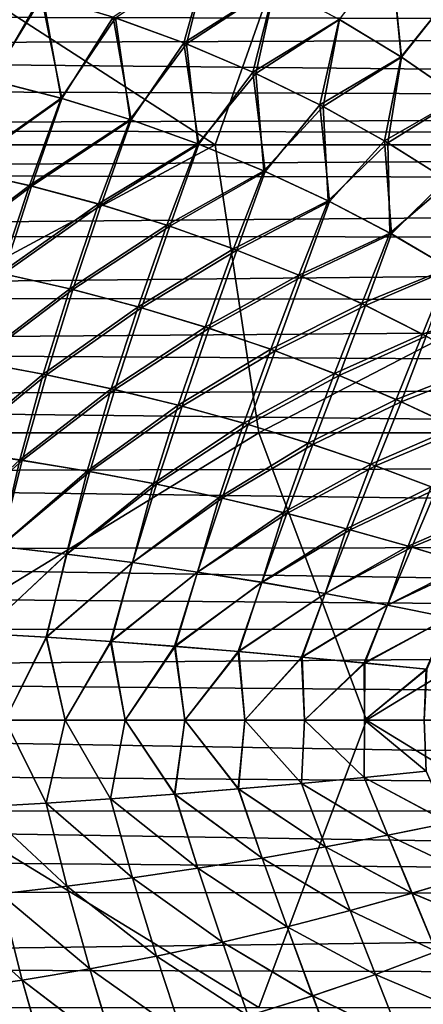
# Model space of a CAD drawing. Header units: metres. Extents: x -31 to 167, y -24 to 31.
# Tile 115 of 155: x 63.86 to 71.45, y -5.33 to 13.15. Entities that reach past the tile are written whole.
import ezdxf

# ---------------------------------------------------------------- set-up
doc = ezdxf.new("R2010")
doc.units = ezdxf.units.M
doc.layers.add('solid_12_381_042_XXX', color=7, linetype='CONTINUOUS')

msp = doc.modelspace()

# ---------------------------------------------------------------- linework, layer by layer
at = {"layer": 'solid_12_381_042_XXX'}
for points in [[(56.2705, 10.800641, 116.278313), (67.536873, 10.800508, 116.208984), (59.172516, 16.199553, 115.857765)], [(67.536873, 10.800508, 116.208984), (69.439514, 16.199318, 115.81546), (59.172516, 16.199553, 115.857765)], [(67.536873, 10.800508, 116.208984), (78.788315, 10.800213, 116.126556), (69.439514, 16.199318, 115.81546)], [(78.788315, 10.800213, 116.126556), (79.713585, 16.198879, 115.767853), (69.439514, 16.199318, 115.81546)], [(69.864388, 13.156092, 145.349167), (71.027763, 12.452061, 145.33078), (70.835564, 14.43382, 145.257874)], [(70.83551, 14.43459, 141.994476), (71.034798, 12.448155, 141.921677), (69.87101, 13.152975, 141.903275)], [(70.83551, 14.43459, 141.994476), (71.979385, 13.634799, 142.005844), (71.034798, 12.448155, 141.921677)], [(71.027763, 12.452061, 145.33078), (71.979469, 13.634007, 145.246506), (70.835564, 14.43382, 145.257874)], [(30.024618, 14.152139, 100.965179), (145.000717, 14.326185, 101.081863), (145.00174, 13.014167, 100.241463)], [(65.617485, 13.197625, 145.496918), (66.947395, 12.714425, 145.472809), (67.407593, 14.373111, 145.385071)], [(67.413139, 14.371388, 141.867355), (66.996071, 12.695802, 141.780441), (65.660133, 13.183908, 141.75618)], [(66.947395, 12.714425, 145.472809), (68.655579, 13.797507, 145.36731), (67.407593, 14.373111, 145.385071)], [(67.413139, 14.371388, 141.867355), (68.661705, 13.795121, 141.885117), (66.996071, 12.695802, 141.780441)], [(30.951422, 13.270651, 100.399101), (30.024618, 14.152139, 100.965179), (145.00174, 13.014167, 100.241463)], [(63.340229, 12.012026, 145.616776), (64.26284, 13.611017, 145.520126), (62.890648, 13.952839, 145.542328)], [(62.919903, 13.946903, 141.71048), (64.298981, 13.601561, 141.732819), (63.325657, 12.015941, 141.635269)], [(66.947395, 12.714425, 145.472809), (68.245529, 12.164645, 145.447998), (68.655579, 13.797507, 145.36731)], [(68.661705, 13.795121, 141.885117), (68.299614, 12.140534, 141.805405), (66.996071, 12.695802, 141.780441)], [(68.245529, 12.164645, 145.447998), (69.864388, 13.156092, 145.349167), (68.655579, 13.797507, 145.36731)], [(68.661705, 13.795121, 141.885117), (69.87101, 13.152975, 141.903275), (68.299614, 12.140534, 141.805405)], [(64.298981, 13.601561, 141.732819), (64.63916, 11.676363, 141.662399), (63.325657, 12.015941, 141.635269)], [(63.340229, 12.012026, 145.616776), (64.656487, 11.670963, 145.589569), (64.26284, 13.611017, 145.520126)], [(64.656487, 11.670963, 145.589569), (65.617485, 13.197625, 145.496918), (64.26284, 13.611017, 145.520126)], [(64.298981, 13.601561, 141.732819), (65.660133, 13.183908, 141.75618), (64.63916, 11.676363, 141.662399)], [(71.027763, 12.452061, 145.33078), (72.139458, 11.688613, 145.312271), (71.979469, 13.634007, 145.246506)], [(71.979385, 13.634799, 142.005844), (72.146797, 11.683866, 141.940201), (71.034798, 12.448155, 141.921677)], [(31.576788, 12.61931, 100.0047), (30.951422, 13.270651, 100.399101), (145.00174, 13.014167, 100.241463)], [(65.660133, 13.183908, 141.75618), (65.935242, 11.277705, 141.690567), (64.63916, 11.676363, 141.662399)], [(64.656487, 11.670963, 145.589569), (65.955162, 11.270588, 145.561325), (65.617485, 13.197625, 145.496918)], [(65.955162, 11.270588, 145.561325), (66.947395, 12.714425, 145.472809), (65.617485, 13.197625, 145.496918)], [(65.660133, 13.183908, 141.75618), (66.996071, 12.695802, 141.780441), (65.935242, 11.277705, 141.690567)], [(68.245529, 12.164645, 145.447998), (69.504799, 11.551567, 145.422653), (69.864388, 13.156092, 145.349167)], [(69.87101, 13.152975, 141.903275), (69.563599, 11.521438, 141.830887), (68.299614, 12.140534, 141.805405)], [(69.504799, 11.551567, 145.422653), (71.027763, 12.452061, 145.33078), (69.864388, 13.156092, 145.349167)], [(69.87101, 13.152975, 141.903275), (71.034798, 12.448155, 141.921677), (69.563599, 11.521438, 141.830887)], [(31.576788, 12.61931, 100.0047), (145.00174, 13.014167, 100.241463), (145.00322, 11.50598, 99.377716)], [(32.214603, 11.904685, 99.594887), (31.576788, 12.61931, 100.0047), (145.00322, 11.50598, 99.377716)], [(66.996071, 12.695802, 141.780441), (67.207581, 10.822547, 141.719589), (65.935242, 11.277705, 141.690567)], [(65.955162, 11.270588, 145.561325), (67.229897, 10.813504, 145.532227), (66.947395, 12.714425, 145.472809)], [(67.229897, 10.813504, 145.532227), (68.245529, 12.164645, 145.447998), (66.947395, 12.714425, 145.472809)], [(66.996071, 12.695802, 141.780441), (68.299614, 12.140534, 141.805405), (67.207581, 10.822547, 141.719589)], [(69.504799, 11.551567, 145.422653), (70.718163, 10.878471, 145.397003), (71.027763, 12.452061, 145.33078)], [(71.034798, 12.448155, 141.921677), (70.780846, 10.841845, 141.856689), (69.563599, 11.521438, 141.830887)], [(70.718163, 10.878471, 145.397003), (72.139458, 11.688613, 145.312271), (71.027763, 12.452061, 145.33078)], [(71.034798, 12.448155, 141.921677), (72.146797, 11.683866, 141.940201), (70.780846, 10.841845, 141.856689)], [(63.325657, 12.015941, 141.635269), (64.63916, 11.676363, 141.662399), (62.727345, 10.33487, 141.55481)], [(68.299614, 12.140534, 141.805405), (68.449875, 10.313593, 141.749283), (67.207581, 10.822547, 141.719589)], [(67.229897, 10.813504, 145.532227), (68.474335, 10.302433, 145.502457), (68.245529, 12.164645, 145.447998)], [(68.474335, 10.302433, 145.502457), (69.504799, 11.551567, 145.422653), (68.245529, 12.164645, 145.447998)], [(68.299614, 12.140534, 141.805405), (69.563599, 11.521438, 141.830887), (68.449875, 10.313593, 141.749283)], [(32.867771, 11.125128, 99.175835), (32.214603, 11.904685, 99.594887), (145.00322, 11.50598, 99.377716)], [(62.763775, 10.327017, 145.696671), (64.656487, 11.670963, 145.589569), (63.340229, 12.012026, 145.616776)], [(64.63916, 11.676363, 141.662399), (64.043053, 10.039385, 141.586182), (62.727345, 10.33487, 141.55481)], [(62.763775, 10.327017, 145.696671), (64.086426, 10.028274, 145.665085), (64.656487, 11.670963, 145.589569)], [(64.63916, 11.676363, 141.662399), (65.935242, 11.277705, 141.690567), (64.043053, 10.039385, 141.586182)], [(64.086426, 10.028274, 145.665085), (65.955162, 11.270588, 145.561325), (64.656487, 11.670963, 145.589569)], [(70.718163, 10.878471, 145.397003), (71.878555, 10.14864, 145.371201), (72.139458, 11.688613, 145.312271)], [(72.146797, 11.683866, 141.940201), (71.944183, 10.10509, 141.882629), (70.780846, 10.841845, 141.856689)], [(32.867771, 11.125128, 99.175835), (145.00322, 11.50598, 99.377716), (143.614212, 10.87923, 99.049805)], [(69.563599, 11.521438, 141.830887), (69.6558, 9.753545, 141.779434), (68.449875, 10.313593, 141.749283)], [(68.474335, 10.302433, 145.502457), (69.682114, 9.740096, 145.472214), (69.504799, 11.551567, 145.422653)], [(69.682114, 9.740096, 145.472214), (70.718163, 10.878471, 145.397003), (69.504799, 11.551567, 145.422653)], [(69.563599, 11.521438, 141.830887), (70.780846, 10.841845, 141.856689), (69.6558, 9.753545, 141.779434)], [(65.935242, 11.277705, 141.690567), (65.344841, 9.691369, 141.618759), (64.043053, 10.039385, 141.586182)], [(65.935242, 11.277705, 141.690567), (67.207581, 10.822547, 141.719589), (65.344841, 9.691369, 141.618759)], [(33.539204, 10.276634, 98.752991), (32.867771, 11.125128, 99.175835), (143.614212, 10.87923, 99.049805)], [(64.086426, 10.028274, 145.665085), (65.394798, 9.676486, 145.632294), (65.955162, 11.270588, 145.561325)], [(65.394798, 9.676486, 145.632294), (67.229897, 10.813504, 145.532227), (65.955162, 11.270588, 145.561325)], [(33.539204, 10.276634, 98.752991), (143.614212, 10.87923, 99.049805), (142.308578, 10.056041, 98.648941)], [(57.463551, 5.395054, 116.531799), (67.536873, 10.800508, 116.208984), (56.2705, 10.800641, 116.278313)], [(57.463551, 5.395054, 116.531799), (68.356819, 5.394984, 116.466179), (67.536873, 10.800508, 116.208984)], [(67.207581, 10.822547, 141.719589), (66.626541, 9.293184, 141.652313), (65.344841, 9.691369, 141.618759)], [(65.394798, 9.676486, 145.632294), (66.682617, 9.27407, 145.598511), (67.229897, 10.813504, 145.532227)], [(67.207581, 10.822547, 141.719589), (68.449875, 10.313593, 141.749283), (66.626541, 9.293184, 141.652313)], [(66.682617, 9.27407, 145.598511), (68.474335, 10.302433, 145.502457), (67.229897, 10.813504, 145.532227)], [(68.356819, 5.394984, 116.466179), (78.788315, 10.800213, 116.126556), (67.536873, 10.800508, 116.208984)], [(68.356819, 5.394984, 116.466179), (79.220627, 5.394838, 116.37236), (78.788315, 10.800213, 116.126556)], [(70.780846, 10.841845, 141.856689), (70.819031, 9.145107, 141.809875), (69.6558, 9.753545, 141.779434)], [(69.682114, 9.740096, 145.472214), (70.84687, 9.129215, 145.441711), (70.718163, 10.878471, 145.397003)], [(70.84687, 9.129215, 145.441711), (71.878555, 10.14864, 145.371201), (70.718163, 10.878471, 145.397003)], [(70.780846, 10.841845, 141.856689), (71.944183, 10.10509, 141.882629), (70.819031, 9.145107, 141.809875)], [(34.410034, 9.098486, 98.224548), (33.539204, 10.276634, 98.752991), (142.308578, 10.056041, 98.648941)], [(62.727345, 10.33487, 141.55481), (64.043053, 10.039385, 141.586182), (62.191353, 8.64244, 141.486084)], [(62.235168, 8.634521, 145.765106), (64.086426, 10.028274, 145.665085), (62.763775, 10.327017, 145.696671)], [(68.449875, 10.313593, 141.749283), (67.881989, 8.847288, 141.686661), (66.626541, 9.293184, 141.652313)], [(66.682617, 9.27407, 145.598511), (67.943626, 8.823524, 145.563934), (68.474335, 10.302433, 145.502457)], [(68.449875, 10.313593, 141.749283), (69.6558, 9.753545, 141.779434), (67.881989, 8.847288, 141.686661)], [(67.943626, 8.823524, 145.563934), (69.682114, 9.740096, 145.472214), (68.474335, 10.302433, 145.502457)], [(34.410034, 9.098486, 98.224548), (142.308578, 10.056041, 98.648941), (141.096863, 9.024458, 98.19384)], [(64.043053, 10.039385, 141.586182), (63.501938, 8.393014, 141.520844), (62.191353, 8.64244, 141.486084)], [(62.235168, 8.634521, 145.765106), (63.554214, 8.381734, 145.730057), (64.086426, 10.028274, 145.665085)], [(64.043053, 10.039385, 141.586182), (65.344841, 9.691369, 141.618759), (63.501938, 8.393014, 141.520844)], [(63.554214, 8.381734, 145.730057), (65.394798, 9.676486, 145.632294), (64.086426, 10.028274, 145.665085)], [(71.944183, 10.10509, 141.882629), (71.933487, 8.491129, 141.840378), (70.819031, 9.145107, 141.809875)], [(70.84687, 9.129215, 145.441711), (71.962502, 8.472675, 145.411133), (71.878555, 10.14864, 145.371201)], [(65.344841, 9.691369, 141.618759), (64.801804, 8.098304, 141.556931), (63.501938, 8.393014, 141.520844)], [(63.554214, 8.381734, 145.730057), (64.862167, 8.083131, 145.69368), (65.394798, 9.676486, 145.632294)], [(65.344841, 9.691369, 141.618759), (66.626541, 9.293184, 141.652313), (64.801804, 8.098304, 141.556931)], [(64.862167, 8.083131, 145.69368), (66.682617, 9.27407, 145.598511), (65.394798, 9.676486, 145.632294)], [(69.6558, 9.753545, 141.779434), (69.105026, 8.356136, 141.721588), (67.881989, 8.847288, 141.686661)], [(67.943626, 8.823524, 145.563934), (69.171547, 8.327346, 145.528793), (69.682114, 9.740096, 145.472214)], [(69.6558, 9.753545, 141.779434), (70.819031, 9.145107, 141.809875), (69.105026, 8.356136, 141.721588)], [(69.171547, 8.327346, 145.528793), (70.84687, 9.129215, 145.441711), (69.682114, 9.740096, 145.472214)], [(66.626541, 9.293184, 141.652313), (66.08519, 7.760398, 141.594116), (64.801804, 8.098304, 141.556931)], [(64.862167, 8.083131, 145.69368), (66.153145, 7.740858, 145.656189), (66.682617, 9.27407, 145.598511)], [(66.626541, 9.293184, 141.652313), (67.881989, 8.847288, 141.686661), (66.08519, 7.760398, 141.594116)], [(66.153145, 7.740858, 145.656189), (67.943626, 8.823524, 145.563934), (66.682617, 9.27407, 145.598511)], [(35.159969, 7.963207, 97.782082), (34.410034, 9.098486, 98.224548), (141.096863, 9.024458, 98.19384)], [(70.819031, 9.145107, 141.809875), (70.289482, 7.822187, 141.756866), (69.105026, 8.356136, 141.721588)], [(69.171547, 8.327346, 145.528793), (70.360115, 7.788034, 145.493301), (70.84687, 9.129215, 145.441711)], [(70.819031, 9.145107, 141.809875), (71.933487, 8.491129, 141.840378), (70.289482, 7.822187, 141.756866)], [(70.360115, 7.788034, 145.493301), (71.962502, 8.472675, 145.411133), (70.84687, 9.129215, 145.441711)], [(35.159969, 7.963207, 97.782082), (141.096863, 9.024458, 98.19384), (140.015442, 7.794255, 97.722054)], [(67.881989, 8.847288, 141.686661), (67.346321, 7.381459, 141.632202), (66.08519, 7.760398, 141.594116)], [(66.153145, 7.740858, 145.656189), (67.421249, 7.35712, 145.617813), (67.943626, 8.823524, 145.563934)], [(67.881989, 8.847288, 141.686661), (69.105026, 8.356136, 141.721588), (67.346321, 7.381459, 141.632202)], [(67.421249, 7.35712, 145.617813), (69.171547, 8.327346, 145.528793), (67.943626, 8.823524, 145.563934)], [(63.501938, 8.393014, 141.520844), (64.801804, 8.098304, 141.556931), (63.014629, 6.736317, 141.466187)], [(63.065231, 6.727396, 145.784653), (64.862167, 8.083131, 145.69368), (63.554214, 8.381734, 145.730057)], [(69.105026, 8.356136, 141.721588), (68.57943, 6.963647, 141.670975), (67.346321, 7.381459, 141.632202)], [(67.421249, 7.35712, 145.617813), (68.660614, 6.934119, 145.578751), (69.171547, 8.327346, 145.528793)], [(69.105026, 8.356136, 141.721588), (70.289482, 7.822187, 141.756866), (68.57943, 6.963647, 141.670975)], [(68.660614, 6.934119, 145.578751), (70.360115, 7.788034, 145.493301), (69.171547, 8.327346, 145.528793)], [(71.933487, 8.491129, 141.840378), (71.42952, 7.248108, 141.792297), (70.289482, 7.822187, 141.756866)], [(70.360115, 7.788034, 145.493301), (71.503479, 7.208351, 145.457672), (71.962502, 8.472675, 145.411133)], [(71.933487, 8.491129, 141.840378), (72.995064, 7.7958, 141.870789), (71.42952, 7.248108, 141.792297)], [(35.722015, 6.987936, 97.455101), (35.159969, 7.963207, 97.782082), (140.015442, 7.794255, 97.722054)], [(64.801804, 8.098304, 141.556931), (64.304626, 6.497322, 141.504837), (63.014629, 6.736317, 141.466187)], [(63.065231, 6.727396, 145.784653), (64.36319, 6.485295, 145.745682), (64.862167, 8.083131, 145.69368)], [(64.801804, 8.098304, 141.556931), (66.08519, 7.760398, 141.594116), (64.304626, 6.497322, 141.504837)], [(64.36319, 6.485295, 145.745682), (66.153145, 7.740858, 145.656189), (64.862167, 8.083131, 145.69368)], [(35.722015, 6.987936, 97.455101), (140.015442, 7.794255, 97.722054), (139.106308, 6.404825, 97.283112)], [(70.289482, 7.822187, 141.756866), (69.77874, 6.509122, 141.710205), (68.57943, 6.963647, 141.670975)], [(68.660614, 6.934119, 145.578751), (69.865334, 6.474061, 145.539215), (70.360115, 7.788034, 145.493301)], [(70.289482, 7.822187, 141.756866), (71.42952, 7.248108, 141.792297), (69.77874, 6.509122, 141.710205)], [(69.865334, 6.474061, 145.539215), (71.503479, 7.208351, 145.457672), (70.360115, 7.788034, 145.493301)], [(72.995064, 7.7958, 141.870789), (72.521446, 6.637959, 141.827698), (71.42952, 7.248108, 141.792297)], [(66.08519, 7.760398, 141.594116), (65.58168, 6.222723, 141.544693), (64.304626, 6.497322, 141.504837)], [(64.36319, 6.485295, 145.745682), (65.647804, 6.20721, 145.705521), (66.153145, 7.740858, 145.656189)], [(66.08519, 7.760398, 141.594116), (67.346321, 7.381459, 141.632202), (65.58168, 6.222723, 141.544693)], [(65.647804, 6.20721, 145.705521), (67.421249, 7.35712, 145.617813), (66.153145, 7.740858, 145.656189)], [(67.346321, 7.381459, 141.632202), (66.840675, 5.914336, 141.585556), (65.58168, 6.222723, 141.544693)], [(65.647804, 6.20721, 145.705521), (66.913849, 5.894991, 145.664337), (67.421249, 7.35712, 145.617813)], [(67.346321, 7.381459, 141.632202), (68.57943, 6.963647, 141.670975), (66.840675, 5.914336, 141.585556)], [(66.913849, 5.894991, 145.664337), (68.660614, 6.934119, 145.578751), (67.421249, 7.35712, 145.617813)], [(71.42952, 7.248108, 141.792297), (70.938904, 6.020311, 141.74971), (69.77874, 6.509122, 141.710205)], [(71.42952, 7.248108, 141.792297), (72.521446, 6.637959, 141.827698), (70.938904, 6.020311, 141.74971)], [(69.865334, 6.474061, 145.539215), (71.03006, 5.979492, 145.499435), (71.503479, 7.208351, 145.457672)], [(71.03006, 5.979492, 145.499435), (72.598, 6.592508, 145.422089), (71.503479, 7.208351, 145.457672)], [(36.18565, 6.05273, 97.187523), (35.722015, 6.987936, 97.455101), (139.106308, 6.404825, 97.283112)], [(68.57943, 6.963647, 141.670975), (68.076469, 5.573976, 141.627228), (66.840675, 5.914336, 141.585556)], [(66.913849, 5.894991, 145.664337), (68.15609, 5.55049, 145.62236), (68.660614, 6.934119, 145.578751)], [(68.57943, 6.963647, 141.670975), (69.77874, 6.509122, 141.710205), (68.076469, 5.573976, 141.627228)], [(68.15609, 5.55049, 145.62236), (69.865334, 6.474061, 145.539215), (68.660614, 6.934119, 145.578751)], [(63.014629, 6.736317, 141.466187), (64.304626, 6.497322, 141.504837), (62.590424, 5.066889, 141.422348)], [(62.627522, 5.061811, 145.828827), (64.36319, 6.485295, 145.745682), (63.065231, 6.727396, 145.784653)], [(64.304626, 6.497322, 141.504837), (63.863945, 4.885216, 141.462662), (62.590424, 5.066889, 141.422348)], [(62.627522, 5.061811, 145.828827), (63.906979, 4.878373, 145.788269), (64.36319, 6.485295, 145.745682)], [(64.304626, 6.497322, 141.504837), (65.58168, 6.222723, 141.544693), (63.863945, 4.885216, 141.462662)], [(63.906979, 4.878373, 145.788269), (65.647804, 6.20721, 145.705521), (64.36319, 6.485295, 145.745682)], [(69.77874, 6.509122, 141.710205), (69.283958, 5.203458, 141.669479), (68.076469, 5.573976, 141.627228)], [(68.15609, 5.55049, 145.62236), (69.369308, 5.175557, 145.579788), (69.865334, 6.474061, 145.539215)], [(69.77874, 6.509122, 141.710205), (70.938904, 6.020311, 141.74971), (69.283958, 5.203458, 141.669479)], [(69.369308, 5.175557, 145.579788), (71.03006, 5.979492, 145.499435), (69.865334, 6.474061, 145.539215)], [(72.521446, 6.637959, 141.827698), (72.056686, 5.500988, 141.789276), (70.938904, 6.020311, 141.74971)], [(71.03006, 5.979492, 145.499435), (72.151642, 5.454344, 145.459625), (72.598, 6.592508, 145.422089)], [(36.18565, 6.05273, 97.187523), (139.106308, 6.404825, 97.283112), (138.39119, 4.899745, 96.91835)], [(65.58168, 6.222723, 141.544693), (65.127922, 4.676054, 141.504272), (63.863945, 4.885216, 141.462662)], [(63.906979, 4.878373, 145.788269), (65.176651, 4.667227, 145.746414), (65.647804, 6.20721, 145.705521)], [(65.58168, 6.222723, 141.544693), (66.840675, 5.914336, 141.585556), (65.127922, 4.676054, 141.504272)], [(65.176651, 4.667227, 145.746414), (66.913849, 5.894991, 145.664337), (65.647804, 6.20721, 145.705521)], [(36.75058, 4.621576, 96.862976), (36.18565, 6.05273, 97.187523), (138.39119, 4.899745, 96.91835)], [(70.938904, 6.020311, 141.74971), (70.458481, 4.804891, 141.712143), (69.283958, 5.203458, 141.669479)], [(69.369308, 5.175557, 145.579788), (70.548882, 4.772412, 145.536819), (71.03006, 5.979492, 145.499435)], [(70.938904, 6.020311, 141.74971), (72.056686, 5.500988, 141.789276), (70.458481, 4.804891, 141.712143)], [(70.548882, 4.772412, 145.536819), (72.151642, 5.454344, 145.459625), (71.03006, 5.979492, 145.499435)], [(66.840675, 5.914336, 141.585556), (66.37812, 4.44083, 141.546967), (65.127922, 4.676054, 141.504272)], [(65.176651, 4.667227, 145.746414), (66.432243, 4.429824, 145.703461), (66.913849, 5.894991, 145.664337)], [(66.840675, 5.914336, 141.585556), (68.076469, 5.573976, 141.627228), (66.37812, 4.44083, 141.546967)], [(66.432243, 4.429824, 145.703461), (68.15609, 5.55049, 145.62236), (66.913849, 5.894991, 145.664337)], [(68.076469, 5.573976, 141.627228), (67.610298, 4.180972, 141.590607), (66.37812, 4.44083, 141.546967)], [(66.432243, 4.429824, 145.703461), (67.669456, 4.16761, 145.659576), (68.15609, 5.55049, 145.62236)], [(68.076469, 5.573976, 141.627228), (69.283958, 5.203458, 141.669479), (67.610298, 4.180972, 141.590607)], [(67.669456, 4.16761, 145.659576), (69.369308, 5.175557, 145.579788), (68.15609, 5.55049, 145.62236)], [(57.463551, 5.395054, 116.531799), (59.535713, -0.00001, 116.606232), (68.356819, 5.394984, 116.466179)], [(68.356819, 5.394984, 116.466179), (59.535713, -0.00001, 116.606232), (70.380463, -0.00001, 116.54451)], [(68.356819, 5.394984, 116.466179), (70.380463, -0.00001, 116.54451), (79.220627, 5.394838, 116.37236)], [(79.220627, 5.394838, 116.37236), (70.380463, -0.00001, 116.54451), (80.505203, -0.000007, 116.448769)], [(72.056686, 5.500988, 141.789276), (71.597343, 4.3816, 141.755035), (70.458481, 4.804891, 141.712143)], [(70.548882, 4.772412, 145.536819), (71.692146, 4.34451, 145.493652), (72.151642, 5.454344, 145.459625)], [(69.283958, 5.203458, 141.669479), (68.820221, 3.897906, 141.634995), (67.610298, 4.180972, 141.590607)], [(69.283958, 5.203458, 141.669479), (70.458481, 4.804891, 141.712143), (68.820221, 3.897906, 141.634995)], [(62.590424, 5.066889, 141.422348), (63.863945, 4.885216, 141.462662), (62.244324, 3.383375, 141.389725)], [(62.244888, 3.383192, 145.862579), (63.906979, 4.878373, 145.788269), (62.627522, 5.061811, 145.828827)], [(67.669456, 4.16761, 145.659576), (68.883995, 3.882035, 145.614944), (69.369308, 5.175557, 145.579788)], [(68.883995, 3.882035, 145.614944), (70.548882, 4.772412, 145.536819), (69.369308, 5.175557, 145.579788)], [(36.75058, 4.621576, 96.862976), (138.39119, 4.899745, 96.91835), (137.876968, 3.312529, 96.649773)], [(63.863945, 4.885216, 141.462662), (63.497154, 3.260182, 141.430878), (62.244324, 3.383375, 141.389725)], [(62.244888, 3.383192, 145.862579), (63.49781, 3.259983, 145.821411), (63.906979, 4.878373, 145.788269)], [(63.863945, 4.885216, 141.462662), (65.127922, 4.676054, 141.504272), (63.497154, 3.260182, 141.430878)], [(63.49781, 3.259983, 145.821411), (65.176651, 4.667227, 145.746414), (63.906979, 4.878373, 145.788269)], [(37.148029, 3.200509, 96.635056), (36.75058, 4.621576, 96.862976), (137.876968, 3.312529, 96.649773)], [(65.127922, 4.676054, 141.504272), (64.743637, 3.118081, 141.473389), (63.497154, 3.260182, 141.430878)], [(63.49781, 3.259983, 145.821411), (64.744385, 3.117867, 145.7789), (65.176651, 4.667227, 145.746414)], [(65.127922, 4.676054, 141.504272), (66.37812, 4.44083, 141.546967), (64.743637, 3.118081, 141.473389)], [(64.744385, 3.117867, 145.7789), (66.432243, 4.429824, 145.703461), (65.176651, 4.667227, 145.746414)], [(70.458481, 4.804891, 141.712143), (70.00415, 3.593361, 141.679977), (68.820221, 3.897906, 141.634995)], [(68.883995, 3.882035, 145.614944), (70.072136, 3.574898, 145.569717), (70.548882, 4.772412, 145.536819)], [(70.458481, 4.804891, 141.712143), (71.597343, 4.3816, 141.755035), (70.00415, 3.593361, 141.679977)], [(70.072136, 3.574898, 145.569717), (71.692146, 4.34451, 145.493652), (70.548882, 4.772412, 145.536819)], [(66.37812, 4.44083, 141.546967), (65.980659, 2.958077, 141.517105), (64.743637, 3.118081, 141.473389)], [(66.37812, 4.44083, 141.546967), (67.610298, 4.180972, 141.590607), (65.980659, 2.958077, 141.517105)], [(64.744385, 3.117867, 145.7789), (65.981491, 2.957844, 145.735184), (66.432243, 4.429824, 145.703461)], [(65.981491, 2.957844, 145.735184), (67.669456, 4.16761, 145.659576), (66.432243, 4.429824, 145.703461)], [(71.597343, 4.3816, 141.755035), (71.159973, 3.270065, 141.725372), (70.00415, 3.593361, 141.679977)], [(70.072136, 3.574898, 145.569717), (71.231789, 3.249, 145.524078), (71.692146, 4.34451, 145.493652)], [(71.597343, 4.3816, 141.755035), (72.698334, 3.937222, 141.797958), (71.159973, 3.270065, 141.725372)], [(71.231789, 3.249, 145.524078), (72.79686, 3.895556, 145.450455), (71.692146, 4.34451, 145.493652)], [(67.610298, 4.180972, 141.590607), (67.205116, 2.781173, 141.56189), (65.980659, 2.958077, 141.517105)], [(65.981491, 2.957844, 145.735184), (67.206032, 2.78092, 145.690384), (67.669456, 4.16761, 145.659576)], [(67.610298, 4.180972, 141.590607), (68.820221, 3.897906, 141.634995), (67.205116, 2.781173, 141.56189)], [(67.206032, 2.78092, 145.690384), (68.883995, 3.882035, 145.614944), (67.669456, 4.16761, 145.659576)], [(68.820221, 3.897906, 141.634995), (68.413887, 2.58837, 141.60762), (67.205116, 2.781173, 141.56189)], [(67.206032, 2.78092, 145.690384), (68.414886, 2.588097, 145.644653), (68.883995, 3.882035, 145.614944)], [(68.820221, 3.897906, 141.634995), (70.00415, 3.593361, 141.679977), (68.413887, 2.58837, 141.60762)], [(68.414886, 2.588097, 145.644653), (70.072136, 3.574898, 145.569717), (68.883995, 3.882035, 145.614944)], [(72.698334, 3.937222, 141.797958), (72.285919, 2.930958, 141.771042), (71.159973, 3.270065, 141.725372)], [(71.231789, 3.249, 145.524078), (72.361168, 2.907326, 145.478165), (72.79686, 3.895556, 145.450455)], [(70.00415, 3.593361, 141.679977), (69.60434, 2.380952, 141.65416), (68.413887, 2.58837, 141.60762)], [(68.414886, 2.588097, 145.644653), (69.605415, 2.380659, 145.598114), (70.072136, 3.574898, 145.569717)], [(70.00415, 3.593361, 141.679977), (71.159973, 3.270065, 141.725372), (69.60434, 2.380952, 141.65416)], [(69.605415, 2.380659, 145.598114), (71.231789, 3.249, 145.524078), (70.072136, 3.574898, 145.569717)], [(37.148029, 3.200509, 96.635056), (137.876968, 3.312529, 96.649773), (137.566803, 1.670365, 96.48613)], [(37.292912, 2.465328, 96.55143), (37.148029, 3.200509, 96.635056), (137.566803, 1.670365, 96.48613)], [(63.140678, 1.62854, 145.845047), (64.744385, 3.117867, 145.7789), (63.49781, 3.259983, 145.821411)], [(63.497154, 3.260182, 141.430878), (64.743637, 3.118081, 141.473389), (63.148628, 1.628168, 141.407547)], [(71.159973, 3.270065, 141.725372), (70.775017, 2.160923, 141.701385), (69.60434, 2.380952, 141.65416)], [(69.605415, 2.380659, 145.598114), (70.776161, 2.160609, 145.550888), (71.231789, 3.249, 145.524078)], [(71.159973, 3.270065, 141.725372), (72.285919, 2.930958, 141.771042), (70.775017, 2.160923, 141.701385)], [(70.776161, 2.160609, 145.550888), (72.361168, 2.907326, 145.478165), (71.231789, 3.249, 145.524078)], [(63.140678, 1.62854, 145.845047), (64.356575, 1.557095, 145.802856), (64.744385, 3.117867, 145.7789)], [(64.743637, 3.118081, 141.473389), (64.365631, 1.556588, 141.449783), (63.148628, 1.628168, 141.407547)], [(64.356575, 1.557095, 145.802856), (65.981491, 2.957844, 145.735184), (64.744385, 3.117867, 145.7789)], [(64.356575, 1.557095, 145.802856), (65.567711, 1.476534, 145.759369), (65.981491, 2.957844, 145.735184)], [(64.743637, 3.118081, 141.473389), (65.980659, 2.958077, 141.517105), (64.365631, 1.556588, 141.449783)], [(65.980659, 2.958077, 141.517105), (65.57785, 1.475878, 141.493317), (64.365631, 1.556588, 141.449783)], [(65.567711, 1.476534, 145.759369), (67.206032, 2.78092, 145.690384), (65.981491, 2.957844, 145.735184)], [(65.980659, 2.958077, 141.517105), (67.205116, 2.781173, 141.56189), (65.57785, 1.475878, 141.493317)], [(65.567711, 1.476534, 145.759369), (66.772408, 1.387373, 145.714661), (67.206032, 2.78092, 145.690384)], [(67.205116, 2.781173, 141.56189), (66.783607, 1.386558, 141.538071), (65.57785, 1.475878, 141.493317)], [(66.772408, 1.387373, 145.714661), (68.414886, 2.588097, 145.644653), (67.206032, 2.78092, 145.690384)], [(67.205116, 2.781173, 141.56189), (68.413887, 2.58837, 141.60762), (66.783607, 1.386558, 141.538071)], [(72.285919, 2.930958, 141.771042), (71.924637, 1.930398, 141.749176), (70.775017, 2.160923, 141.701385)], [(70.776161, 2.160609, 145.550888), (71.92585, 1.930066, 145.503082), (72.361168, 2.907326, 145.478165)], [(66.772408, 1.387373, 145.714661), (67.968994, 1.290133, 145.668793), (68.414886, 2.588097, 145.644653)], [(68.413887, 2.58837, 141.60762), (67.981216, 1.289146, 141.584), (66.783607, 1.386558, 141.538071)], [(67.968994, 1.290133, 145.668793), (69.605415, 2.380659, 145.598114), (68.414886, 2.588097, 145.644653)], [(68.413887, 2.58837, 141.60762), (69.60434, 2.380952, 141.65416), (67.981216, 1.289146, 141.584)], [(37.399559, 1.722439, 96.489632), (37.292912, 2.465328, 96.55143), (137.566803, 1.670365, 96.48613)], [(67.968994, 1.290133, 145.668793), (69.156067, 1.185494, 145.621857), (69.605415, 2.380659, 145.598114)], [(69.60434, 2.380952, 141.65416), (69.169296, 1.184333, 141.630997), (67.981216, 1.289146, 141.584)], [(69.156067, 1.185494, 145.621857), (70.776161, 2.160609, 145.550888), (69.605415, 2.380659, 145.598114)], [(69.60434, 2.380952, 141.65416), (70.775017, 2.160923, 141.701385), (69.169296, 1.184333, 141.630997)], [(69.156067, 1.185494, 145.621857), (70.33287, 1.074523, 145.573898), (70.776161, 2.160609, 145.550888)], [(70.775017, 2.160923, 141.701385), (70.347076, 1.073187, 141.679001), (69.169296, 1.184333, 141.630997)], [(70.33287, 1.074523, 145.573898), (71.92585, 1.930066, 145.503082), (70.776161, 2.160609, 145.550888)], [(70.775017, 2.160923, 141.701385), (71.924637, 1.930398, 141.749176), (70.347076, 1.073187, 141.679001)], [(70.33287, 1.074523, 145.573898), (71.498749, 0.958339, 145.524994), (71.92585, 1.930066, 145.503082)], [(71.924637, 1.930398, 141.749176), (71.513885, 0.956832, 141.727966), (70.347076, 1.073187, 141.679001)], [(37.475029, 0.861589, 96.445824), (37.399559, 1.722439, 96.489632), (137.566803, 1.670365, 96.48613)], [(37.475029, 0.861589, 96.445824), (137.566803, 1.670365, 96.48613), (137.463043, 0, 96.431297)], [(63.140678, 1.62854, 145.845047), (63.591537, 0.000003, 145.833145), (64.356575, 1.557095, 145.802856)], [(63.148628, 1.628168, 141.407547), (64.365631, 1.556588, 141.449783), (63.591572, 0.000003, 141.419159)], [(64.356575, 1.557095, 145.802856), (63.591537, 0.000003, 145.833145), (64.716438, 0.000002, 145.793304)], [(64.365631, 1.556588, 141.449783), (64.716476, 0.000002, 141.459015), (63.591572, 0.000003, 141.419159)], [(64.356575, 1.557095, 145.802856), (64.716438, 0.000002, 145.793304), (65.567711, 1.476534, 145.759369)], [(64.365631, 1.556588, 141.449783), (65.57785, 1.475878, 141.493317), (64.716476, 0.000002, 141.459015)], [(65.567711, 1.476534, 145.759369), (64.716438, 0.000002, 145.793304), (65.841301, 0.000002, 145.752182)], [(65.57785, 1.475878, 141.493317), (65.841339, 0.000002, 141.500137), (64.716476, 0.000002, 141.459015)], [(65.567711, 1.476534, 145.759369), (65.841301, 0.000002, 145.752182), (66.772408, 1.387373, 145.714661)], [(65.57785, 1.475878, 141.493317), (66.783607, 1.386558, 141.538071), (65.841339, 0.000002, 141.500137)], [(66.772408, 1.387373, 145.714661), (65.841301, 0.000002, 145.752182), (66.966118, 0.000002, 145.709793)], [(66.783607, 1.386558, 141.538071), (66.966164, 0.000002, 141.542526), (65.841339, 0.000002, 141.500137)], [(66.772408, 1.387373, 145.714661), (66.966118, 0.000002, 145.709793), (67.968994, 1.290133, 145.668793)], [(66.783607, 1.386558, 141.538071), (67.981216, 1.289146, 141.584), (66.966164, 0.000002, 141.542526)], [(67.968994, 1.290133, 145.668793), (66.966118, 0.000002, 145.709793), (68.090889, 0.000002, 145.666153)], [(67.981216, 1.289146, 141.584), (68.090935, 0.000002, 141.586166), (66.966164, 0.000002, 141.542526)], [(67.968994, 1.290133, 145.668793), (68.090889, 0.000002, 145.666153), (69.156067, 1.185494, 145.621857)], [(67.981216, 1.289146, 141.584), (69.169296, 1.184333, 141.630997), (68.090935, 0.000002, 141.586166)], [(69.156067, 1.185494, 145.621857), (68.090889, 0.000002, 145.666153), (69.215599, 0.000002, 145.621231)], [(69.169296, 1.184333, 141.630997), (69.215652, 0.000002, 141.631088), (68.090935, 0.000002, 141.586166)], [(69.156067, 1.185494, 145.621857), (69.215599, 0.000002, 145.621231), (70.33287, 1.074523, 145.573898)], [(69.169296, 1.184333, 141.630997), (70.347076, 1.073187, 141.679001), (69.215652, 0.000002, 141.631088)], [(70.33287, 1.074523, 145.573898), (69.215599, 0.000002, 145.621231), (70.340263, 0.000002, 145.575058)], [(70.347076, 1.073187, 141.679001), (70.340324, 0.000002, 141.677261), (69.215652, 0.000002, 141.631088)], [(70.33287, 1.074523, 145.573898), (70.340263, 0.000002, 145.575058), (71.498749, 0.958339, 145.524994)], [(71.498749, 0.958339, 145.524994), (70.340263, 0.000002, 145.575058), (71.464867, 0.000001, 145.527603)], [(70.347076, 1.073187, 141.679001), (71.513885, 0.956832, 141.727966), (70.340324, 0.000002, 141.677261)], [(71.513885, 0.956832, 141.727966), (71.464928, 0.000001, 141.724716), (70.340324, 0.000002, 141.677261)], [(37.49995, 0, 96.431297), (37.475029, 0.861589, 96.445824), (137.463043, 0, 96.431297)], [(37.475021, -0.861862, 96.445831), (37.49995, 0, 96.431297), (137.56694, -1.671417, 96.486198)], [(137.56694, -1.671417, 96.486198), (37.49995, 0, 96.431297), (137.463043, 0, 96.431297)], [(63.591572, 0.000003, 141.419159), (64.357689, -1.557022, 141.449493), (63.141651, -1.628483, 141.407303)], [(63.591537, 0.000003, 145.833145), (63.141808, -1.628475, 145.845001), (64.357864, -1.557012, 145.802811)], [(64.716438, 0.000002, 145.793304), (63.591537, 0.000003, 145.833145), (64.357864, -1.557012, 145.802811)], [(63.591572, 0.000003, 141.419159), (64.716476, 0.000002, 141.459015), (64.357689, -1.557022, 141.449493)], [(64.716476, 0.000002, 141.459015), (65.568954, -1.476443, 141.492981), (64.357689, -1.557022, 141.449493)], [(64.716438, 0.000002, 145.793304), (64.357864, -1.557012, 145.802811), (65.569153, -1.47643, 145.759323)], [(65.841301, 0.000002, 145.752182), (64.716438, 0.000002, 145.793304), (65.569153, -1.47643, 145.759323)], [(64.716476, 0.000002, 141.459015), (65.841339, 0.000002, 141.500137), (65.568954, -1.476443, 141.492981)], [(65.841339, 0.000002, 141.500137), (66.773781, -1.387263, 141.537704), (65.568954, -1.476443, 141.492981)], [(65.841301, 0.000002, 145.752182), (65.569153, -1.47643, 145.759323), (66.773994, -1.387247, 145.7146)], [(66.966118, 0.000002, 145.709793), (65.841301, 0.000002, 145.752182), (66.773994, -1.387247, 145.7146)], [(65.841339, 0.000002, 141.500137), (66.966164, 0.000002, 141.542526), (66.773781, -1.387263, 141.537704)], [(66.966164, 0.000002, 141.542526), (67.97049, -1.290002, 141.583572), (66.773781, -1.387263, 141.537704)], [(66.966118, 0.000002, 145.709793), (66.773994, -1.387247, 145.7146), (67.970726, -1.289983, 145.668732)], [(68.090889, 0.000002, 145.666153), (66.966118, 0.000002, 145.709793), (67.970726, -1.289983, 145.668732)], [(66.966164, 0.000002, 141.542526), (68.090935, 0.000002, 141.586166), (67.97049, -1.290002, 141.583572)], [(68.090935, 0.000002, 141.586166), (69.157684, -1.185343, 141.630524), (67.97049, -1.290002, 141.583572)], [(68.090889, 0.000002, 145.666153), (67.970726, -1.289983, 145.668732), (69.157944, -1.18532, 145.62178)], [(69.215599, 0.000002, 145.621231), (68.090889, 0.000002, 145.666153), (69.157944, -1.18532, 145.62178)], [(68.090935, 0.000002, 141.586166), (69.215652, 0.000002, 141.631088), (69.157684, -1.185343, 141.630524)], [(69.215652, 0.000002, 141.631088), (70.334618, -1.074352, 141.678497), (69.157684, -1.185343, 141.630524)], [(69.215599, 0.000002, 145.621231), (69.157944, -1.18532, 145.62178), (70.334892, -1.074325, 145.573822)], [(70.340263, 0.000002, 145.575058), (69.215599, 0.000002, 145.621231), (70.334892, -1.074325, 145.573822)], [(69.215652, 0.000002, 141.631088), (70.340324, 0.000002, 141.677261), (70.334618, -1.074352, 141.678497)], [(70.340324, 0.000002, 141.677261), (71.500603, -0.958147, 141.727402), (70.334618, -1.074352, 141.678497)], [(70.340263, 0.000002, 145.575058), (70.334892, -1.074325, 145.573822), (71.5009, -0.958117, 145.524902)], [(71.464867, 0.000001, 145.527603), (70.340263, 0.000002, 145.575058), (71.5009, -0.958117, 145.524902)], [(70.340324, 0.000002, 141.677261), (71.464928, 0.000001, 141.724716), (71.500603, -0.958147, 141.727402)], [(57.463856, -5.394969, 116.531799), (68.357224, -5.394898, 116.466179), (59.535713, -0.00001, 116.606232)], [(68.357224, -5.394898, 116.466179), (70.380463, -0.00001, 116.54451), (59.535713, -0.00001, 116.606232)], [(68.357224, -5.394898, 116.466179), (79.221123, -5.394753, 116.37236), (70.380463, -0.00001, 116.54451)], [(79.221123, -5.394753, 116.37236), (80.505203, -0.000007, 116.448769), (70.380463, -0.00001, 116.54451)], [(37.399574, -1.722441, 96.489632), (37.475021, -0.861862, 96.445831), (137.56694, -1.671417, 96.486198)], [(69.157684, -1.185343, 141.630524), (70.334618, -1.074352, 141.678497), (70.779648, -2.15993, 141.701584)], [(70.334892, -1.074325, 145.573822), (69.157944, -1.18532, 145.62178), (70.780197, -2.159824, 145.55072)], [(70.334618, -1.074352, 141.678497), (71.500603, -0.958147, 141.727402), (71.929535, -1.929303, 141.74939)], [(70.334618, -1.074352, 141.678497), (71.929535, -1.929303, 141.74939), (70.779648, -2.15993, 141.701584)], [(71.5009, -0.958117, 145.524902), (70.334892, -1.074325, 145.573822), (71.930115, -1.929184, 145.502899)], [(70.334892, -1.074325, 145.573822), (70.780197, -2.159824, 145.55072), (71.930115, -1.929184, 145.502899)], [(66.773781, -1.387263, 141.537704), (67.97049, -1.290002, 141.583572), (68.417938, -2.587586, 141.607773)], [(67.970726, -1.289983, 145.668732), (66.773994, -1.387247, 145.7146), (68.418419, -2.587507, 145.644516)], [(67.97049, -1.290002, 141.583572), (69.157684, -1.185343, 141.630524), (69.608688, -2.380064, 141.654327)], [(67.97049, -1.290002, 141.583572), (69.608688, -2.380064, 141.654327), (68.417938, -2.587586, 141.607773)], [(69.157944, -1.18532, 145.62178), (67.970726, -1.289983, 145.668732), (69.609207, -2.379971, 145.597961)], [(67.970726, -1.289983, 145.668732), (68.418419, -2.587507, 145.644516), (69.609207, -2.379971, 145.597961)], [(69.157684, -1.185343, 141.630524), (70.779648, -2.15993, 141.701584), (69.608688, -2.380064, 141.654327)], [(69.157944, -1.18532, 145.62178), (69.609207, -2.379971, 145.597961), (70.780197, -2.159824, 145.55072)], [(64.357689, -1.557022, 141.449493), (65.568954, -1.476443, 141.492981), (65.984047, -2.957492, 141.517227)], [(65.569153, -1.47643, 145.759323), (64.357864, -1.557012, 145.802811), (65.984459, -2.957438, 145.735077)], [(65.568954, -1.476443, 141.492981), (66.773781, -1.387263, 141.537704), (67.208839, -2.780491, 141.562027)], [(65.568954, -1.476443, 141.492981), (67.208839, -2.780491, 141.562027), (65.984047, -2.957492, 141.517227)], [(66.773994, -1.387247, 145.7146), (65.569153, -1.47643, 145.759323), (67.20929, -2.780424, 145.690262)], [(65.569153, -1.47643, 145.759323), (65.984459, -2.957438, 145.735077), (67.20929, -2.780424, 145.690262)], [(66.773781, -1.387263, 141.537704), (68.417938, -2.587586, 141.607773), (67.208839, -2.780491, 141.562027)], [(66.773994, -1.387247, 145.7146), (67.20929, -2.780424, 145.690262), (68.418419, -2.587507, 145.644516)], [(63.141651, -1.628483, 141.407303), (64.357689, -1.557022, 141.449493), (64.746674, -3.117585, 141.473495)], [(63.141651, -1.628483, 141.407303), (64.746674, -3.117585, 141.473495), (63.499828, -3.259766, 141.430969)], [(64.357864, -1.557012, 145.802811), (63.141808, -1.628475, 145.845001), (64.74704, -3.117542, 145.778809)], [(63.141808, -1.628475, 145.845001), (63.500149, -3.259733, 145.821335), (64.74704, -3.117542, 145.778809)], [(64.357689, -1.557022, 141.449493), (65.984047, -2.957492, 141.517227), (64.746674, -3.117585, 141.473495)], [(64.357864, -1.557012, 145.802811), (64.74704, -3.117542, 145.778809), (65.984459, -2.957438, 145.735077)], [(37.292881, -2.465245, 96.551422), (37.399574, -1.722441, 96.489632), (137.877472, -3.314482, 96.65004)], [(37.399574, -1.722441, 96.489632), (137.56694, -1.671417, 96.486198), (137.877472, -3.314482, 96.65004)], [(70.779648, -2.15993, 141.701584), (71.929535, -1.929303, 141.74939), (72.363998, -2.906439, 141.774261)], [(71.930115, -1.929184, 145.502899), (70.780197, -2.159824, 145.55072), (72.363708, -2.90653, 145.478058)], [(69.608688, -2.380064, 141.654327), (70.779648, -2.15993, 141.701584), (71.234489, -3.24821, 141.728348)], [(70.780197, -2.159824, 145.55072), (69.609207, -2.379971, 145.597961), (71.234222, -3.248291, 145.523972)], [(70.779648, -2.15993, 141.701584), (72.363998, -2.906439, 141.774261), (71.234489, -3.24821, 141.728348)], [(70.780197, -2.159824, 145.55072), (71.234222, -3.248291, 145.523972), (72.363708, -2.90653, 145.478058)], [(68.417938, -2.587586, 141.607773), (69.608688, -2.380064, 141.654327), (70.074692, -3.574206, 141.682693)], [(69.609207, -2.379971, 145.597961), (68.418419, -2.587507, 145.644516), (70.074432, -3.574277, 145.569626)], [(69.608688, -2.380064, 141.654327), (71.234489, -3.24821, 141.728348), (70.074692, -3.574206, 141.682693)], [(69.609207, -2.379971, 145.597961), (70.074432, -3.574277, 145.569626), (71.234222, -3.248291, 145.523972)], [(37.148018, -3.200506, 96.635056), (37.292881, -2.465245, 96.551422), (137.877472, -3.314482, 96.65004)], [(67.208839, -2.780491, 141.562027), (68.417938, -2.587586, 141.607773), (68.886391, -3.881441, 141.637466)], [(68.418419, -2.587507, 145.644516), (67.20929, -2.780424, 145.690262), (68.886154, -3.881503, 145.614853)], [(68.417938, -2.587586, 141.607773), (70.074692, -3.574206, 141.682693), (68.886391, -3.881441, 141.637466)], [(68.418419, -2.587507, 145.644516), (68.886154, -3.881503, 145.614853), (70.074432, -3.574277, 145.569626)], [(64.746674, -3.117585, 141.473495), (65.984047, -2.957492, 141.517227), (66.434273, -4.429414, 141.54892)], [(65.984459, -2.957438, 145.735077), (64.74704, -3.117542, 145.778809), (66.434067, -4.429457, 145.7034)], [(65.984047, -2.957492, 141.517227), (67.208839, -2.780491, 141.562027), (67.671677, -4.167111, 141.592819)], [(65.984047, -2.957492, 141.517227), (67.671677, -4.167111, 141.592819), (66.434273, -4.429414, 141.54892)], [(67.20929, -2.780424, 145.690262), (65.984459, -2.957438, 145.735077), (67.671455, -4.167163, 145.6595)], [(65.984459, -2.957438, 145.735077), (66.434067, -4.429457, 145.7034), (67.671455, -4.167163, 145.6595)], [(67.208839, -2.780491, 141.562027), (68.886391, -3.881441, 141.637466), (67.671677, -4.167111, 141.592819)], [(67.20929, -2.780424, 145.690262), (67.671455, -4.167163, 145.6595), (68.886154, -3.881503, 145.614853)], [(72.363708, -2.90653, 145.478058), (71.234222, -3.248291, 145.523972), (72.795303, -3.896217, 145.450516)], [(71.234489, -3.24821, 141.728348), (72.363998, -2.906439, 141.774261), (72.794289, -3.89664, 141.801773)], [(63.499828, -3.259766, 141.430969), (64.746674, -3.117585, 141.473495), (65.178482, -4.6669, 141.505966)], [(64.74704, -3.117542, 145.778809), (63.500149, -3.259733, 145.821335), (65.178299, -4.666935, 145.746368)], [(64.746674, -3.117585, 141.473495), (66.434273, -4.429414, 141.54892), (65.178482, -4.6669, 141.505966)], [(64.74704, -3.117542, 145.778809), (65.178299, -4.666935, 145.746368), (66.434067, -4.429457, 145.7034)], [(36.750622, -4.621458, 96.862953), (37.148018, -3.200506, 96.635056), (137.877472, -3.314482, 96.65004)], [(36.750622, -4.621458, 96.862953), (137.877472, -3.314482, 96.65004), (138.392242, -4.902415, 96.9189)], [(62.246624, -3.383032, 141.389786), (63.499828, -3.259766, 141.430969), (63.908596, -4.87812, 141.464111)], [(63.500149, -3.259733, 145.821335), (62.246899, -3.383008, 145.862518), (63.908432, -4.878148, 145.788223)], [(63.499828, -3.259766, 141.430969), (65.178482, -4.6669, 141.505966), (63.908596, -4.87812, 141.464111)], [(63.500149, -3.259733, 145.821335), (63.908432, -4.878148, 145.788223), (65.178299, -4.666935, 145.746368)], [(71.234222, -3.248291, 145.523972), (70.074432, -3.574277, 145.569626), (71.690643, -4.345098, 145.493698)], [(70.074692, -3.574206, 141.682693), (71.234489, -3.24821, 141.728348), (71.689674, -4.345474, 141.758575)], [(71.234222, -3.248291, 145.523972), (71.690643, -4.345098, 145.493698), (72.795303, -3.896217, 145.450516)], [(71.234489, -3.24821, 141.728348), (72.794289, -3.89664, 141.801773), (71.689674, -4.345474, 141.758575)], [(62.246624, -3.383032, 141.389786), (63.908596, -4.87812, 141.464111), (62.628914, -5.061625, 141.423538)], [(62.246899, -3.383008, 145.862518), (62.628777, -5.061646, 145.828781), (63.908432, -4.878148, 145.788223)], [(70.074432, -3.574277, 145.569626), (68.886154, -3.881503, 145.614853), (70.547447, -4.772928, 145.53688)], [(68.886391, -3.881441, 141.637466), (70.074692, -3.574206, 141.682693), (70.546524, -4.773256, 141.715408)], [(70.074432, -3.574277, 145.569626), (70.547447, -4.772928, 145.53688), (71.690643, -4.345098, 145.493698)], [(70.074692, -3.574206, 141.682693), (71.689674, -4.345474, 141.758575), (70.546524, -4.773256, 141.715408)], [(68.886154, -3.881503, 145.614853), (67.671455, -4.167163, 145.6595), (69.367958, -5.175999, 145.579834)], [(67.671677, -4.167111, 141.592819), (68.886391, -3.881441, 141.637466), (69.367088, -5.176281, 141.672455)], [(68.886154, -3.881503, 145.614853), (69.367958, -5.175999, 145.579834), (70.547447, -4.772928, 145.53688)], [(68.886391, -3.881441, 141.637466), (70.546524, -4.773256, 141.715408), (69.367088, -5.176281, 141.672455)], [(67.671455, -4.167163, 145.6595), (66.434067, -4.429457, 145.7034), (68.154831, -5.550862, 145.622406)], [(66.434273, -4.429414, 141.54892), (67.671677, -4.167111, 141.592819), (68.154015, -5.551098, 141.629883)], [(67.671455, -4.167163, 145.6595), (68.154831, -5.550862, 145.622406), (69.367958, -5.175999, 145.579834)], [(67.671677, -4.167111, 141.592819), (69.367088, -5.176281, 141.672455), (68.154015, -5.551098, 141.629883)], [(66.434067, -4.429457, 145.7034), (65.178299, -4.666935, 145.746368), (66.912682, -5.895298, 145.664383)], [(65.178482, -4.6669, 141.505966), (66.434273, -4.429414, 141.54892), (66.911934, -5.895491, 141.587921)], [(66.434067, -4.429457, 145.7034), (66.912682, -5.895298, 145.664383), (68.154831, -5.550862, 145.622406)], [(66.434273, -4.429414, 141.54892), (68.154015, -5.551098, 141.629883), (66.911934, -5.895491, 141.587921)], [(70.546524, -4.773256, 141.715408), (71.689674, -4.345474, 141.758575), (72.147385, -5.456431, 141.792542)], [(71.690643, -4.345098, 145.493698), (70.547447, -4.772928, 145.53688), (72.147095, -5.456574, 145.459778)], [(36.18565, -6.05273, 97.187523), (36.750622, -4.621458, 96.862953), (138.392242, -4.902415, 96.9189)], [(65.178299, -4.666935, 145.746368), (63.908432, -4.878148, 145.788223), (65.646759, -6.207456, 145.705551)], [(63.908596, -4.87812, 141.464111), (65.178482, -4.6669, 141.505966), (65.64608, -6.20761, 141.546753)], [(65.178299, -4.666935, 145.746368), (65.646759, -6.207456, 145.705551), (66.912682, -5.895298, 145.664383)], [(65.178482, -4.6669, 141.505966), (66.911934, -5.895491, 141.587921), (65.64608, -6.20761, 141.546753)], [(69.367088, -5.176281, 141.672455), (70.546524, -4.773256, 141.715408), (71.02597, -5.981317, 141.752731)], [(70.547447, -4.772928, 145.53688), (69.367958, -5.175999, 145.579834), (71.025703, -5.981443, 145.499588)], [(70.546524, -4.773256, 141.715408), (72.147385, -5.456431, 141.792542), (71.02597, -5.981317, 141.752731)], [(70.547447, -4.772928, 145.53688), (71.025703, -5.981443, 145.499588), (72.147095, -5.456574, 145.459778)], [(36.18565, -6.05273, 97.187523), (138.392242, -4.902415, 96.9189), (139.108139, -6.408076, 97.284027)], [(63.908432, -4.878148, 145.788223), (62.628777, -5.061646, 145.828781), (64.362259, -6.485486, 145.745712)], [(62.628914, -5.061625, 141.423538), (63.908596, -4.87812, 141.464111), (64.361664, -6.485603, 141.506592)], [(63.908432, -4.878148, 145.788223), (64.362259, -6.485486, 145.745712), (65.646759, -6.207456, 145.705551)], [(63.908596, -4.87812, 141.464111), (65.64608, -6.20761, 141.546753), (64.361664, -6.485603, 141.506592)], [(62.628777, -5.061646, 145.828781), (63.064426, -6.727537, 145.784668), (64.362259, -6.485486, 145.745712)], [(62.628914, -5.061625, 141.423538), (64.361664, -6.485603, 141.506592), (63.063908, -6.727623, 141.467636)], [(68.154015, -5.551098, 141.629883), (69.367088, -5.176281, 141.672455), (69.86145, -6.475628, 141.712967)], [(69.367958, -5.175999, 145.579834), (68.154831, -5.550862, 145.622406), (69.861183, -6.475737, 145.539352)], [(69.367088, -5.176281, 141.672455), (71.02597, -5.981317, 141.752731), (69.86145, -6.475628, 141.712967)], [(69.367958, -5.175999, 145.579834), (69.861183, -6.475737, 145.539352), (71.025703, -5.981443, 145.499588)]]:
    msp.add_3dface(points, dxfattribs=at)

doc.saveas('drawing.dxf')
